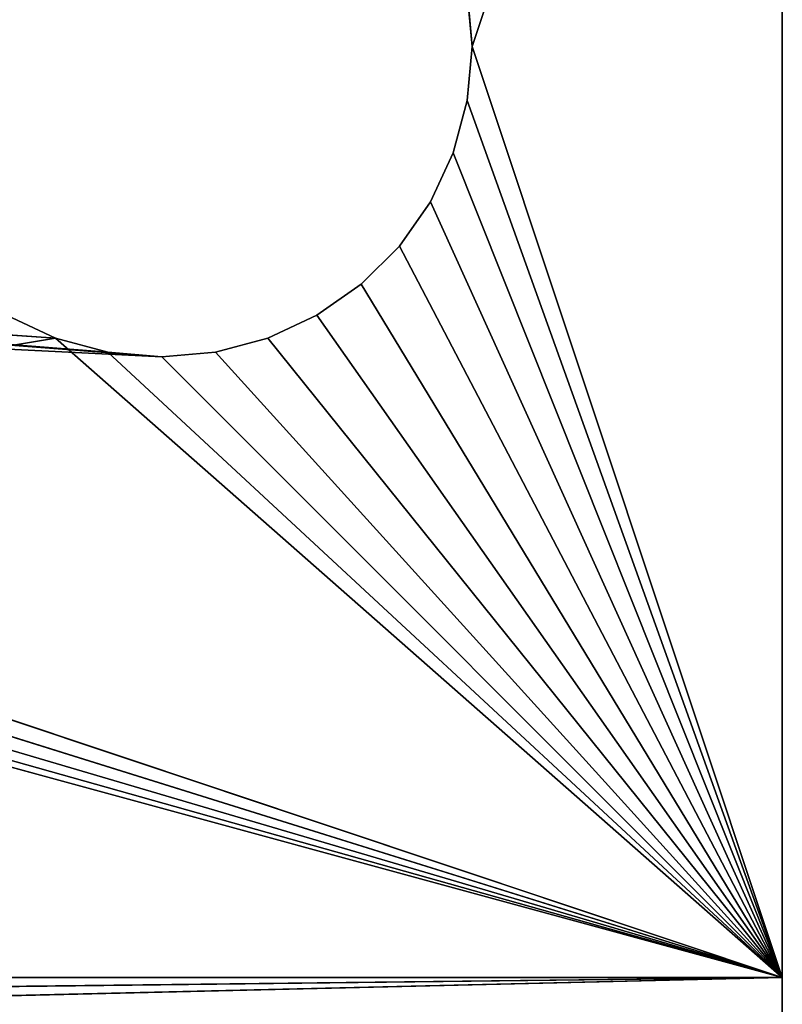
# Model space of a CAD drawing. Extents: x 0 to 22.2, y -49.5 to 1.2.
# Tile 19 of 23: x 18.3 to 22, y -12.1 to -7.4. Entities that reach past the tile are written whole.
import ezdxf

# ---------------------------------------------------------------- set-up
doc = ezdxf.new("R2010")
doc.units = 0
doc.header["$LTSCALE"] = 2.54
doc.layers.get('0').update_dxf_attribs({"color": 13, "linetype": 'CONTINUOUS'})

# ---------------------------------------------------------------- blocks, each defined once
blk = doc.blocks.new('GRUPA0_1')
at = {"color": 0}
for p, q in [((20.5, -7.5, 68.5), (22, -3, 68.5)), ((20.5, -7.5, 68.5), (22, -3, 68.5)), ((20.5, -7.5, 70), (22, -3, 70)), ((20.5, -7.5, 70), (22, -3, 70)), ((22, -3, 68.5), (22, -12, 68.5)), ((22, -12, 70), (22, -3, 70)), ((22, -12, 68.5), (22, -3, 70)), ((22, -12, 70), (22, -3, 70)), ((22, -12, 68.5), (22, -3, 70)), ((22, -3, 68.5), (22, -12, 68.5)), ((20.5, -7.5, 70), (20.4772, -7.2395, 68.5)), ((20.4772, -7.2395, 68.5), (20.5, -7.5, 68.5)), ((20.5, -7.5, 70), (20.4772, -7.2395, 68.5)), ((20.5, -7.5, 70), (20.4772, -7.2395, 70)), ((20.4772, -7.2395, 68.5), (20.5, -7.5, 68.5)), ((20.5, -7.5, 70), (20.4772, -7.2395, 70)), ((20.4772, -7.7605, 70), (20.5, -7.5, 68.5)), ((20.5, -7.5, 68.5), (20.4772, -7.7605, 68.5)), ((20.4772, -7.7605, 70), (20.5, -7.5, 68.5)), ((20.4772, -7.7605, 70), (20.5, -7.5, 70)), ((20.5, -7.5, 68.5), (20.4772, -7.7605, 68.5)), ((20.4772, -7.7605, 70), (20.5, -7.5, 70)), ((20.5, -7.5, 70), (20.5, -7.5, 68.5)), ((20.5, -7.5, 70), (20.5, -7.5, 68.5)), ((20.5, -7.5, 68.5), (22, -12, 68.5)), ((20.5, -7.5, 68.5), (22, -12, 68.5)), ((20.5, -7.5, 70), (22, -12, 70)), ((20.5, -7.5, 70), (22, -12, 70)), ((20.4095, -8.013, 70), (20.4772, -7.7605, 68.5)), ((20.4772, -7.7605, 68.5), (20.4095, -8.013, 68.5)), ((20.4095, -8.013, 70), (20.4772, -7.7605, 68.5)), ((20.4095, -8.013, 70), (20.4772, -7.7605, 70)), ((20.4772, -7.7605, 68.5), (20.4095, -8.013, 68.5)), ((20.4095, -8.013, 70), (20.4772, -7.7605, 70)), ((20.4772, -7.7605, 70), (20.4772, -7.7605, 68.5)), ((20.4772, -7.7605, 70), (20.4772, -7.7605, 68.5)), ((20.4772, -7.7605, 68.5), (22, -12, 68.5)), ((20.4772, -7.7605, 68.5), (22, -12, 68.5)), ((20.4772, -7.7605, 70), (22, -12, 70)), ((20.4772, -7.7605, 70), (22, -12, 70)), ((20.299, -8.25, 70), (20.4095, -8.013, 68.5)), ((20.4095, -8.013, 68.5), (20.299, -8.25, 68.5)), ((20.299, -8.25, 70), (20.4095, -8.013, 68.5)), ((20.299, -8.25, 70), (20.4095, -8.013, 70)), ((20.4095, -8.013, 68.5), (20.299, -8.25, 68.5)), ((20.299, -8.25, 70), (20.4095, -8.013, 70)), ((20.4095, -8.013, 70), (20.4095, -8.013, 68.5)), ((20.4095, -8.013, 70), (20.4095, -8.013, 68.5)), ((20.4095, -8.013, 68.5), (22, -12, 68.5)), ((20.4095, -8.013, 68.5), (22, -12, 68.5)), ((22, -12, 70), (20.4095, -8.013, 70)), ((22, -12, 70), (20.4095, -8.013, 70)), ((20.1491, -8.4642, 70), (20.299, -8.25, 68.5)), ((20.299, -8.25, 68.5), (20.1491, -8.4642, 68.5)), ((20.1491, -8.4642, 70), (20.299, -8.25, 68.5)), ((20.1491, -8.4642, 70), (20.299, -8.25, 70)), ((20.299, -8.25, 68.5), (20.1491, -8.4642, 68.5)), ((20.1491, -8.4642, 70), (20.299, -8.25, 70)), ((20.299, -8.25, 70), (20.299, -8.25, 68.5)), ((20.299, -8.25, 70), (20.299, -8.25, 68.5)), ((20.299, -8.25, 68.5), (22, -12, 68.5)), ((20.299, -8.25, 68.5), (22, -12, 68.5)), ((20.299, -8.25, 70), (22, -12, 70)), ((20.299, -8.25, 70), (22, -12, 70)), ((12.1491, -8.4642, 70), (18.487, -8.9095, 70)), ((18.7395, -8.9772, 70), (12.1491, -8.4642, 70)), ((12.1491, -8.4642, 70), (19, -9, 70)), ((18.7395, -8.9772, 70), (12.1491, -8.4642, 70)), ((18.7395, -8.9772, 70), (12.1491, -8.4642, 70)), ((12.1491, -8.4642, 70), (18.487, -8.9095, 70)), ((19.9642, -8.6491, 70), (20.1491, -8.4642, 68.5)), ((20.1491, -8.4642, 68.5), (19.9642, -8.6491, 68.5)), ((19.9642, -8.6491, 70), (20.1491, -8.4642, 68.5)), ((19.9642, -8.6491, 70), (20.1491, -8.4642, 70)), ((20.1491, -8.4642, 68.5), (19.9642, -8.6491, 68.5)), ((19.9642, -8.6491, 70), (20.1491, -8.4642, 70)), ((20.1491, -8.4642, 70), (20.1491, -8.4642, 68.5)), ((20.1491, -8.4642, 70), (20.1491, -8.4642, 68.5)), ((20.1491, -8.4642, 68.5), (22, -12, 68.5)), ((20.1491, -8.4642, 68.5), (22, -12, 68.5)), ((20.1491, -8.4642, 70), (22, -12, 70)), ((20.1491, -8.4642, 70), (22, -12, 70)), ((22, -12, 70), (11.9642, -8.6491, 70)), ((22, -12, 70), (11.9642, -8.6491, 70)), ((19, -9, 70), (11.9642, -8.6491, 70)), ((19, -9, 70), (11.9642, -8.6491, 70)), ((19.75, -8.799, 70), (19.9642, -8.6491, 68.5)), ((19.9642, -8.6491, 68.5), (19.75, -8.799, 68.5)), ((19.75, -8.799, 70), (19.9642, -8.6491, 68.5)), ((19.75, -8.799, 70), (19.9642, -8.6491, 70)), ((19.9642, -8.6491, 68.5), (19.75, -8.799, 68.5)), ((19.75, -8.799, 70), (19.9642, -8.6491, 70)), ((19.9642, -8.6491, 70), (19.9642, -8.6491, 68.5)), ((19.9642, -8.6491, 70), (19.9642, -8.6491, 68.5)), ((19.9642, -8.6491, 68.5), (22, -12, 68.5)), ((19.9642, -8.6491, 68.5), (22, -12, 68.5)), ((19.9642, -8.6491, 70), (22, -12, 70)), ((19.9642, -8.6491, 70), (22, -12, 70)), ((22, -12, 70), (11.75, -8.799, 70)), ((22, -12, 70), (11.75, -8.799, 70)), ((18.25, -8.799, 68.5), (18.487, -8.9095, 68.5)), ((18.487, -8.9095, 70), (18.25, -8.799, 70)), ((18.25, -8.799, 70), (18.487, -8.9095, 68.5)), ((18.25, -8.799, 68.5), (18.487, -8.9095, 68.5)), ((18.25, -8.799, 70), (18.487, -8.9095, 68.5)), ((18.487, -8.9095, 70), (18.25, -8.799, 70)), ((19.513, -8.9095, 70), (19.75, -8.799, 68.5)), ((19.75, -8.799, 68.5), (19.513, -8.9095, 68.5)), ((19.513, -8.9095, 70), (19.75, -8.799, 68.5)), ((19.513, -8.9095, 70), (19.75, -8.799, 70)), ((19.75, -8.799, 68.5), (19.513, -8.9095, 68.5)), ((19.513, -8.9095, 70), (19.75, -8.799, 70)), ((19.75, -8.799, 70), (19.75, -8.799, 68.5)), ((19.75, -8.799, 70), (19.75, -8.799, 68.5)), ((22, -12, 68.5), (19.75, -8.799, 68.5)), ((22, -12, 68.5), (19.75, -8.799, 68.5)), ((19.75, -8.799, 70), (22, -12, 70)), ((19.75, -8.799, 70), (22, -12, 70)), ((18.487, -8.9095, 68.5), (0, -12, 68.5)), ((18.487, -8.9095, 68.5), (0, -12, 68.5)), ((11.513, -8.9095, 70), (22, -12, 70)), ((11.513, -8.9095, 70), (22, -12, 70)), ((18.487, -8.9095, 68.5), (22, -12, 68.5)), ((18.487, -8.9095, 68.5), (22, -12, 68.5)), ((18.487, -8.9095, 68.5), (18.7395, -8.9772, 68.5)), ((18.7395, -8.9772, 70), (18.487, -8.9095, 70)), ((18.487, -8.9095, 70), (18.487, -8.9095, 68.5)), ((18.487, -8.9095, 70), (18.487, -8.9095, 68.5)), ((18.487, -8.9095, 70), (18.7395, -8.9772, 68.5)), ((18.487, -8.9095, 68.5), (18.7395, -8.9772, 68.5)), ((18.487, -8.9095, 70), (18.7395, -8.9772, 68.5)), ((18.7395, -8.9772, 70), (18.487, -8.9095, 70)), ((19.2605, -8.9772, 70), (19.513, -8.9095, 68.5)), ((19.513, -8.9095, 68.5), (19.2605, -8.9772, 68.5)), ((19.2605, -8.9772, 70), (19.513, -8.9095, 68.5)), ((19.2605, -8.9772, 70), (19.513, -8.9095, 70)), ((19.513, -8.9095, 68.5), (19.2605, -8.9772, 68.5)), ((19.2605, -8.9772, 70), (19.513, -8.9095, 70)), ((19.513, -8.9095, 70), (19.513, -8.9095, 68.5)), ((19.513, -8.9095, 70), (19.513, -8.9095, 68.5)), ((19.513, -8.9095, 68.5), (22, -12, 68.5)), ((19.513, -8.9095, 68.5), (22, -12, 68.5)), ((19.513, -8.9095, 70), (22, -12, 70)), ((19.513, -8.9095, 70), (22, -12, 70)), ((11.2605, -8.9772, 70), (22, -12, 70)), ((11.2605, -8.9772, 70), (22, -12, 70)), ((18.7395, -8.9772, 68.5), (22, -12, 68.5)), ((18.7395, -8.9772, 68.5), (22, -12, 68.5)), ((18.7395, -8.9772, 68.5), (19, -9, 68.5)), ((19, -9, 70), (18.7395, -8.9772, 70)), ((19, -9, 70), (18.7395, -8.9772, 70)), ((18.7395, -8.9772, 70), (18.7395, -8.9772, 68.5)), ((18.7395, -8.9772, 70), (18.7395, -8.9772, 68.5)), ((18.7395, -8.9772, 70), (19, -9, 68.5)), ((18.7395, -8.9772, 68.5), (19, -9, 68.5)), ((18.7395, -8.9772, 70), (19, -9, 68.5)), ((19, -9, 70), (18.7395, -8.9772, 70)), ((19, -9, 70), (19.2605, -8.9772, 68.5)), ((19.2605, -8.9772, 68.5), (19, -9, 68.5)), ((19, -9, 70), (19.2605, -8.9772, 68.5)), ((19, -9, 70), (19.2605, -8.9772, 70)), ((19.2605, -8.9772, 68.5), (19, -9, 68.5)), ((19, -9, 70), (19.2605, -8.9772, 70)), ((19.2605, -8.9772, 70), (19.2605, -8.9772, 68.5)), ((19.2605, -8.9772, 70), (19.2605, -8.9772, 68.5)), ((19.2605, -8.9772, 68.5), (22, -12, 68.5)), ((19.2605, -8.9772, 68.5), (22, -12, 68.5)), ((19.2605, -8.9772, 70), (22, -12, 70)), ((19.2605, -8.9772, 70), (22, -12, 70)), ((11, -9, 70), (22, -12, 70)), ((11, -9, 70), (22, -12, 70)), ((19, -9, 68.5), (19, -9, 70)), ((22, -12, 68.5), (19, -9, 68.5)), ((22, -12, 68.5), (19, -9, 68.5)), ((19, -9, 70), (22, -12, 70)), ((19, -9, 70), (22, -12, 70)), ((19, -9, 68.5), (19, -9, 70)), ((0, -12, 68.5), (22, -12, 68.5)), ((22, -12, 68.5), (0, -12.2605, 68.4772)), ((22, -12, 68.5), (0, -12.2605, 68.4772)), ((22, -12, 70), (0, -12.5209, 69.9544)), ((22, -12, 70), (0, -12.5209, 69.9544)), ((22, -12, 70), (0, -12, 70)), ((0, -12, 68.5), (22, -12, 68.5)), ((22, -12, 70), (0, -12, 70)), ((22, -12, 68.5), (22, -12.2605, 68.4772)), ((22, -12.5209, 69.9544), (22, -12, 70)), ((22, -12, 68.5), (22, -12, 70)), ((22, -12, 70), (22, -12.2605, 68.4772)), ((22, -12, 68.5), (22, -12.2605, 68.4772)), ((22, -12, 70), (22, -12.2605, 68.4772)), ((22, -12.5209, 69.9544), (22, -12, 70)), ((22, -12, 68.5), (22, -12, 70))]:
    blk.add_line(p, q, dxfattribs=at)
mesh = blk.add_polyface(dxfattribs=at)
corners = [(22, -3, 68.5), (20.5, -7.5, 68.5), (20.4772, -7.2395, 68.5)]
mesh.append_faces([[corners[k] for k in face] for face in [(0, 1, 2)]], dxfattribs={"color": 0})
mesh = blk.add_polyface(dxfattribs=at)
corners = [(22, -3, 70), (20.4772, -7.2395, 70), (20.5, -7.5, 70)]
mesh.append_faces([[corners[k] for k in face] for face in [(0, 1, 2)]], dxfattribs={"color": 0})
mesh = blk.add_polyface(dxfattribs=at)
corners = [(22, -12, 68.5), (20.5, -7.5, 68.5), (22, -3, 68.5)]
mesh.append_faces([[corners[k] for k in face] for face in [(0, 1, 2)]], dxfattribs={"color": 0})
mesh = blk.add_polyface(dxfattribs=at)
corners = [(22, -3, 70), (20.5, -7.5, 70), (22, -12, 70)]
mesh.append_faces([[corners[k] for k in face] for face in [(0, 1, 2)]], dxfattribs={"color": 0})
mesh = blk.add_polyface(dxfattribs=at)
corners = [(22, -3, 70), (22, -12, 70), (22, -12, 68.5)]
mesh.append_faces([[corners[k] for k in face] for face in [(0, 1, 2)]], dxfattribs={"color": 0})
mesh = blk.add_polyface(dxfattribs=at)
corners = [(22, -3, 70), (22, -12, 68.5), (22, -3, 68.5)]
mesh.append_faces([[corners[k] for k in face] for face in [(0, 1, 2)]], dxfattribs={"color": 0})
mesh = blk.add_polyface(dxfattribs=at)
corners = [(18.487, -6.0905, 68.5), (11.513, -8.9095, 68.5), (11.75, -8.799, 68.5)]
mesh.append_faces([[corners[k] for k in face] for face in [(0, 1, 2)]], dxfattribs={"color": 0})
mesh = blk.add_polyface(dxfattribs=at)
corners = [(18.487, -6.0905, 68.5), (18.25, -6.201, 68.5), (11.513, -8.9095, 68.5)]
mesh.append_faces([[corners[k] for k in face] for face in [(0, 1, 2)]], dxfattribs={"color": 0})
mesh = blk.add_polyface(dxfattribs=at)
corners = [(18.487, -6.0905, 68.5), (11.75, -8.799, 68.5), (11.9642, -8.6491, 68.5)]
mesh.append_faces([[corners[k] for k in face] for face in [(0, 1, 2)]], dxfattribs={"color": 0})
mesh = blk.add_polyface(dxfattribs=at)
corners = [(18.487, -6.0905, 68.5), (11.9642, -8.6491, 68.5), (12.1491, -8.4642, 68.5)]
mesh.append_faces([[corners[k] for k in face] for face in [(0, 1, 2)]], dxfattribs={"color": 0})
mesh = blk.add_polyface(dxfattribs=at)
corners = [(18.487, -6.0905, 68.5), (12.1491, -8.4642, 68.5), (12.299, -8.25, 68.5)]
mesh.append_faces([[corners[k] for k in face] for face in [(0, 1, 2)]], dxfattribs={"color": 0})
mesh = blk.add_polyface(dxfattribs=at)
corners = [(18.487, -6.0905, 68.5), (12.299, -8.25, 68.5), (12.4095, -8.013, 68.5)]
mesh.append_faces([[corners[k] for k in face] for face in [(0, 1, 2)]], dxfattribs={"color": 0})
mesh = blk.add_polyface(dxfattribs=at)
corners = [(18.487, -6.0905, 68.5), (12.4095, -8.013, 68.5), (12.4772, -7.7605, 68.5)]
mesh.append_faces([[corners[k] for k in face] for face in [(0, 1, 2)]], dxfattribs={"color": 0})
mesh = blk.add_polyface(dxfattribs=at)
corners = [(18.487, -6.0905, 68.5), (12.4772, -7.7605, 68.5), (12.5, -7.5, 68.5)]
mesh.append_faces([[corners[k] for k in face] for face in [(0, 1, 2)]], dxfattribs={"color": 0})
mesh = blk.add_polyface(dxfattribs=at)
corners = [(18.487, -6.0905, 68.5), (12.5, -7.5, 68.5), (12.4772, -7.2395, 68.5)]
mesh.append_faces([[corners[k] for k in face] for face in [(0, 1, 2)]], dxfattribs={"color": 0})
mesh = blk.add_polyface(dxfattribs=at)
corners = [(20.4772, -7.2395, 68.5), (20.5, -7.5, 68.5), (20.5, -7.5, 70)]
mesh.append_faces([[corners[k] for k in face] for face in [(0, 1, 2)]], dxfattribs={"color": 0})
mesh = blk.add_polyface(dxfattribs=at)
corners = [(20.4772, -7.2395, 68.5), (20.5, -7.5, 70), (20.4772, -7.2395, 70)]
mesh.append_faces([[corners[k] for k in face] for face in [(0, 1, 2)]], dxfattribs={"color": 0})
mesh = blk.add_polyface(dxfattribs=at)
corners = [(20.5, -7.5, 68.5), (20.4772, -7.7605, 68.5), (20.4772, -7.7605, 70)]
mesh.append_faces([[corners[k] for k in face] for face in [(0, 1, 2)]], dxfattribs={"color": 0})
mesh = blk.add_polyface(dxfattribs=at)
corners = [(20.5, -7.5, 68.5), (20.4772, -7.7605, 70), (20.5, -7.5, 70)]
mesh.append_faces([[corners[k] for k in face] for face in [(0, 1, 2)]], dxfattribs={"color": 0})
mesh = blk.add_polyface(dxfattribs=at)
corners = [(22, -12, 68.5), (20.4772, -7.7605, 68.5), (20.5, -7.5, 68.5)]
mesh.append_faces([[corners[k] for k in face] for face in [(0, 1, 2)]], dxfattribs={"color": 0})
mesh = blk.add_polyface(dxfattribs=at)
corners = [(22, -12, 70), (20.5, -7.5, 70), (20.4772, -7.7605, 70)]
mesh.append_faces([[corners[k] for k in face] for face in [(0, 1, 2)]], dxfattribs={"color": 0})
mesh = blk.add_polyface(dxfattribs=at)
corners = [(20.4772, -7.7605, 68.5), (20.4095, -8.013, 68.5), (20.4095, -8.013, 70)]
mesh.append_faces([[corners[k] for k in face] for face in [(0, 1, 2)]], dxfattribs={"color": 0})
mesh = blk.add_polyface(dxfattribs=at)
corners = [(20.4772, -7.7605, 68.5), (20.4095, -8.013, 70), (20.4772, -7.7605, 70)]
mesh.append_faces([[corners[k] for k in face] for face in [(0, 1, 2)]], dxfattribs={"color": 0})
mesh = blk.add_polyface(dxfattribs=at)
corners = [(22, -12, 68.5), (20.4095, -8.013, 68.5), (20.4772, -7.7605, 68.5)]
mesh.append_faces([[corners[k] for k in face] for face in [(0, 1, 2)]], dxfattribs={"color": 0})
mesh = blk.add_polyface(dxfattribs=at)
corners = [(22, -12, 70), (20.4772, -7.7605, 70), (20.4095, -8.013, 70)]
mesh.append_faces([[corners[k] for k in face] for face in [(0, 1, 2)]], dxfattribs={"color": 0})
mesh = blk.add_polyface(dxfattribs=at)
corners = [(20.4095, -8.013, 68.5), (20.299, -8.25, 68.5), (20.299, -8.25, 70)]
mesh.append_faces([[corners[k] for k in face] for face in [(0, 1, 2)]], dxfattribs={"color": 0})
mesh = blk.add_polyface(dxfattribs=at)
corners = [(20.4095, -8.013, 68.5), (20.299, -8.25, 70), (20.4095, -8.013, 70)]
mesh.append_faces([[corners[k] for k in face] for face in [(0, 1, 2)]], dxfattribs={"color": 0})
mesh = blk.add_polyface(dxfattribs=at)
corners = [(22, -12, 68.5), (20.299, -8.25, 68.5), (20.4095, -8.013, 68.5)]
mesh.append_faces([[corners[k] for k in face] for face in [(0, 1, 2)]], dxfattribs={"color": 0})
mesh = blk.add_polyface(dxfattribs=at)
corners = [(22, -12, 70), (20.4095, -8.013, 70), (20.299, -8.25, 70)]
mesh.append_faces([[corners[k] for k in face] for face in [(0, 1, 2)]], dxfattribs={"color": 0})
mesh = blk.add_polyface(dxfattribs=at)
corners = [(20.299, -8.25, 68.5), (20.1491, -8.4642, 68.5), (20.1491, -8.4642, 70)]
mesh.append_faces([[corners[k] for k in face] for face in [(0, 1, 2)]], dxfattribs={"color": 0})
mesh = blk.add_polyface(dxfattribs=at)
corners = [(20.299, -8.25, 68.5), (20.1491, -8.4642, 70), (20.299, -8.25, 70)]
mesh.append_faces([[corners[k] for k in face] for face in [(0, 1, 2)]], dxfattribs={"color": 0})
mesh = blk.add_polyface(dxfattribs=at)
corners = [(22, -12, 68.5), (20.1491, -8.4642, 68.5), (20.299, -8.25, 68.5)]
mesh.append_faces([[corners[k] for k in face] for face in [(0, 1, 2)]], dxfattribs={"color": 0})
mesh = blk.add_polyface(dxfattribs=at)
corners = [(22, -12, 70), (20.299, -8.25, 70), (20.1491, -8.4642, 70)]
mesh.append_faces([[corners[k] for k in face] for face in [(0, 1, 2)]], dxfattribs={"color": 0})
mesh = blk.add_polyface(dxfattribs=at)
corners = [(19, -9, 70), (12.1491, -8.4642, 70), (11.9642, -8.6491, 70), (18.7395, -8.9772, 70)]
mesh.append_faces([[corners[k] for k in face] for face in [(0, 1, 2), (1, 0, 3)]], dxfattribs={"vtx0": -1, "color": 0})
mesh = blk.add_polyface(dxfattribs=at)
corners = [(18.487, -8.9095, 70), (18.25, -8.799, 70), (12.1491, -8.4642, 70)]
mesh.append_faces([[corners[k] for k in face] for face in [(0, 1, 2)]], dxfattribs={"color": 0})
mesh = blk.add_polyface(dxfattribs=at)
corners = [(19, -9, 70), (18.7395, -8.9772, 70), (12.1491, -8.4642, 70)]
mesh.append_faces([[corners[k] for k in face] for face in [(0, 1, 2)]], dxfattribs={"color": 0})
mesh = blk.add_polyface(dxfattribs=at)
corners = [(18.7395, -8.9772, 70), (18.487, -8.9095, 70), (12.1491, -8.4642, 70)]
mesh.append_faces([[corners[k] for k in face] for face in [(0, 1, 2)]], dxfattribs={"color": 0})
mesh = blk.add_polyface(dxfattribs=at)
corners = [(20.1491, -8.4642, 68.5), (19.9642, -8.6491, 68.5), (19.9642, -8.6491, 70)]
mesh.append_faces([[corners[k] for k in face] for face in [(0, 1, 2)]], dxfattribs={"color": 0})
mesh = blk.add_polyface(dxfattribs=at)
corners = [(20.1491, -8.4642, 68.5), (19.9642, -8.6491, 70), (20.1491, -8.4642, 70)]
mesh.append_faces([[corners[k] for k in face] for face in [(0, 1, 2)]], dxfattribs={"color": 0})
mesh = blk.add_polyface(dxfattribs=at)
corners = [(22, -12, 68.5), (19.9642, -8.6491, 68.5), (20.1491, -8.4642, 68.5)]
mesh.append_faces([[corners[k] for k in face] for face in [(0, 1, 2)]], dxfattribs={"color": 0})
mesh = blk.add_polyface(dxfattribs=at)
corners = [(22, -12, 70), (20.1491, -8.4642, 70), (19.9642, -8.6491, 70)]
mesh.append_faces([[corners[k] for k in face] for face in [(0, 1, 2)]], dxfattribs={"color": 0})
mesh = blk.add_polyface(dxfattribs=at)
corners = [(22, -12, 70), (11.9642, -8.6491, 70), (11.75, -8.799, 70)]
mesh.append_faces([[corners[k] for k in face] for face in [(0, 1, 2)]], dxfattribs={"color": 0})
mesh = blk.add_polyface(dxfattribs=at)
corners = [(22, -12, 70), (19, -9, 70), (11.9642, -8.6491, 70)]
mesh.append_faces([[corners[k] for k in face] for face in [(0, 1, 2)]], dxfattribs={"color": 0})
mesh = blk.add_polyface(dxfattribs=at)
corners = [(19.75, -8.799, 70), (19.9642, -8.6491, 68.5), (19.75, -8.799, 68.5)]
mesh.append_faces([[corners[k] for k in face] for face in [(0, 1, 2)]], dxfattribs={"color": 0})
mesh = blk.add_polyface(dxfattribs=at)
corners = [(19.9642, -8.6491, 70), (19.9642, -8.6491, 68.5), (19.75, -8.799, 70)]
mesh.append_faces([[corners[k] for k in face] for face in [(0, 1, 2)]], dxfattribs={"color": 0})
mesh = blk.add_polyface(dxfattribs=at)
corners = [(22, -12, 68.5), (19.75, -8.799, 68.5), (19.9642, -8.6491, 68.5)]
mesh.append_faces([[corners[k] for k in face] for face in [(0, 1, 2)]], dxfattribs={"color": 0})
mesh = blk.add_polyface(dxfattribs=at)
corners = [(22, -12, 70), (19.9642, -8.6491, 70), (19.75, -8.799, 70)]
mesh.append_faces([[corners[k] for k in face] for face in [(0, 1, 2)]], dxfattribs={"color": 0})
mesh = blk.add_polyface(dxfattribs=at)
corners = [(18.487, -8.9095, 68.5), (0, -12, 68.5), (18.25, -8.799, 68.5)]
mesh.append_faces([[corners[k] for k in face] for face in [(0, 1, 2)]], dxfattribs={"color": 0})
mesh = blk.add_polyface(dxfattribs=at)
corners = [(22, -12, 70), (11.75, -8.799, 70), (11.513, -8.9095, 70)]
mesh.append_faces([[corners[k] for k in face] for face in [(0, 1, 2)]], dxfattribs={"color": 0})
mesh = blk.add_polyface(dxfattribs=at)
corners = [(18.25, -8.799, 70), (18.487, -8.9095, 68.5), (18.25, -8.799, 68.5)]
mesh.append_faces([[corners[k] for k in face] for face in [(0, 1, 2)]], dxfattribs={"color": 0})
mesh = blk.add_polyface(dxfattribs=at)
corners = [(18.487, -8.9095, 70), (18.487, -8.9095, 68.5), (18.25, -8.799, 70)]
mesh.append_faces([[corners[k] for k in face] for face in [(0, 1, 2)]], dxfattribs={"color": 0})
mesh = blk.add_polyface(dxfattribs=at)
corners = [(19.513, -8.9095, 70), (19.75, -8.799, 68.5), (19.513, -8.9095, 68.5)]
mesh.append_faces([[corners[k] for k in face] for face in [(0, 1, 2)]], dxfattribs={"color": 0})
mesh = blk.add_polyface(dxfattribs=at)
corners = [(19.75, -8.799, 70), (19.75, -8.799, 68.5), (19.513, -8.9095, 70)]
mesh.append_faces([[corners[k] for k in face] for face in [(0, 1, 2)]], dxfattribs={"color": 0})
mesh = blk.add_polyface(dxfattribs=at)
corners = [(22, -12, 68.5), (19.513, -8.9095, 68.5), (19.75, -8.799, 68.5)]
mesh.append_faces([[corners[k] for k in face] for face in [(0, 1, 2)]], dxfattribs={"color": 0})
mesh = blk.add_polyface(dxfattribs=at)
corners = [(22, -12, 70), (19.75, -8.799, 70), (19.513, -8.9095, 70)]
mesh.append_faces([[corners[k] for k in face] for face in [(0, 1, 2)]], dxfattribs={"color": 0})
mesh = blk.add_polyface(dxfattribs=at)
corners = [(22, -12, 68.5), (0, -12, 68.5), (18.487, -8.9095, 68.5)]
mesh.append_faces([[corners[k] for k in face] for face in [(0, 1, 2)]], dxfattribs={"color": 0})
mesh = blk.add_polyface(dxfattribs=at)
corners = [(22, -12, 70), (11.513, -8.9095, 70), (11.2605, -8.9772, 70)]
mesh.append_faces([[corners[k] for k in face] for face in [(0, 1, 2)]], dxfattribs={"color": 0})
mesh = blk.add_polyface(dxfattribs=at)
corners = [(22, -12, 68.5), (18.487, -8.9095, 68.5), (18.7395, -8.9772, 68.5)]
mesh.append_faces([[corners[k] for k in face] for face in [(0, 1, 2)]], dxfattribs={"color": 0})
mesh = blk.add_polyface(dxfattribs=at)
corners = [(18.487, -8.9095, 70), (18.7395, -8.9772, 68.5), (18.487, -8.9095, 68.5)]
mesh.append_faces([[corners[k] for k in face] for face in [(0, 1, 2)]], dxfattribs={"color": 0})
mesh = blk.add_polyface(dxfattribs=at)
corners = [(18.7395, -8.9772, 70), (18.7395, -8.9772, 68.5), (18.487, -8.9095, 70)]
mesh.append_faces([[corners[k] for k in face] for face in [(0, 1, 2)]], dxfattribs={"color": 0})
mesh = blk.add_polyface(dxfattribs=at)
corners = [(19.2605, -8.9772, 70), (19.513, -8.9095, 68.5), (19.2605, -8.9772, 68.5)]
mesh.append_faces([[corners[k] for k in face] for face in [(0, 1, 2)]], dxfattribs={"color": 0})
mesh = blk.add_polyface(dxfattribs=at)
corners = [(19.513, -8.9095, 70), (19.513, -8.9095, 68.5), (19.2605, -8.9772, 70)]
mesh.append_faces([[corners[k] for k in face] for face in [(0, 1, 2)]], dxfattribs={"color": 0})
mesh = blk.add_polyface(dxfattribs=at)
corners = [(22, -12, 68.5), (19.2605, -8.9772, 68.5), (19.513, -8.9095, 68.5)]
mesh.append_faces([[corners[k] for k in face] for face in [(0, 1, 2)]], dxfattribs={"color": 0})
mesh = blk.add_polyface(dxfattribs=at)
corners = [(22, -12, 70), (19.513, -8.9095, 70), (19.2605, -8.9772, 70)]
mesh.append_faces([[corners[k] for k in face] for face in [(0, 1, 2)]], dxfattribs={"color": 0})
mesh = blk.add_polyface(dxfattribs=at)
corners = [(22, -12, 70), (11.2605, -8.9772, 70), (11, -9, 70)]
mesh.append_faces([[corners[k] for k in face] for face in [(0, 1, 2)]], dxfattribs={"color": 0})
mesh = blk.add_polyface(dxfattribs=at)
corners = [(22, -12, 68.5), (18.7395, -8.9772, 68.5), (19, -9, 68.5)]
mesh.append_faces([[corners[k] for k in face] for face in [(0, 1, 2)]], dxfattribs={"color": 0})
mesh = blk.add_polyface(dxfattribs=at)
corners = [(18.7395, -8.9772, 70), (19, -9, 68.5), (18.7395, -8.9772, 68.5)]
mesh.append_faces([[corners[k] for k in face] for face in [(0, 1, 2)]], dxfattribs={"color": 0})
mesh = blk.add_polyface(dxfattribs=at)
corners = [(19, -9, 70), (19, -9, 68.5), (18.7395, -8.9772, 70)]
mesh.append_faces([[corners[k] for k in face] for face in [(0, 1, 2)]], dxfattribs={"color": 0})
mesh = blk.add_polyface(dxfattribs=at)
corners = [(19, -9, 70), (19.2605, -8.9772, 68.5), (19, -9, 68.5)]
mesh.append_faces([[corners[k] for k in face] for face in [(0, 1, 2)]], dxfattribs={"color": 0})
mesh = blk.add_polyface(dxfattribs=at)
corners = [(19.2605, -8.9772, 70), (19.2605, -8.9772, 68.5), (19, -9, 70)]
mesh.append_faces([[corners[k] for k in face] for face in [(0, 1, 2)]], dxfattribs={"color": 0})
mesh = blk.add_polyface(dxfattribs=at)
corners = [(22, -12, 68.5), (19, -9, 68.5), (19.2605, -8.9772, 68.5)]
mesh.append_faces([[corners[k] for k in face] for face in [(0, 1, 2)]], dxfattribs={"color": 0})
mesh = blk.add_polyface(dxfattribs=at)
corners = [(22, -12, 70), (19.2605, -8.9772, 70), (19, -9, 70)]
mesh.append_faces([[corners[k] for k in face] for face in [(0, 1, 2)]], dxfattribs={"color": 0})
mesh = blk.add_polyface(dxfattribs=at)
corners = [(22, -12, 70), (11, -9, 70), (0, -12, 70)]
mesh.append_faces([[corners[k] for k in face] for face in [(0, 1, 2)]], dxfattribs={"color": 0})
mesh = blk.add_polyface(dxfattribs=at)
corners = [(22, -12, 68.5), (0, -12.2605, 68.4772), (0, -12, 68.5)]
mesh.append_faces([[corners[k] for k in face] for face in [(0, 1, 2)]], dxfattribs={"color": 0})
mesh = blk.add_polyface(dxfattribs=at)
corners = [(22, -12.2605, 68.4772), (0, -12.2605, 68.4772), (22, -12, 68.5)]
mesh.append_faces([[corners[k] for k in face] for face in [(0, 1, 2)]], dxfattribs={"color": 0})
mesh = blk.add_polyface(dxfattribs=at)
corners = [(22, -12, 70), (0, -12.5209, 69.9544), (22, -12.5209, 69.9544)]
mesh.append_faces([[corners[k] for k in face] for face in [(0, 1, 2)]], dxfattribs={"color": 0})
mesh = blk.add_polyface(dxfattribs=at)
corners = [(22, -12, 70), (0, -12, 70), (0, -12.5209, 69.9544)]
mesh.append_faces([[corners[k] for k in face] for face in [(0, 1, 2)]], dxfattribs={"color": 0})
mesh = blk.add_polyface(dxfattribs=at)
corners = [(22, -12, 70), (22, -12.2605, 68.4772), (22, -12, 68.5)]
mesh.append_faces([[corners[k] for k in face] for face in [(0, 1, 2)]], dxfattribs={"color": 0})
mesh = blk.add_polyface(dxfattribs=at)
corners = [(22, -12, 70), (22, -12.5209, 69.9544), (22, -12.2605, 68.4772)]
mesh.append_faces([[corners[k] for k in face] for face in [(0, 1, 2)]], dxfattribs={"color": 0})

msp = doc.modelspace()

# ---------------------------------------------------------------- block references
at = {"color": 0}
msp.add_blockref('GRUPA0_1', (0, 0), dxfattribs=at)

doc.saveas('drawing.dxf')
